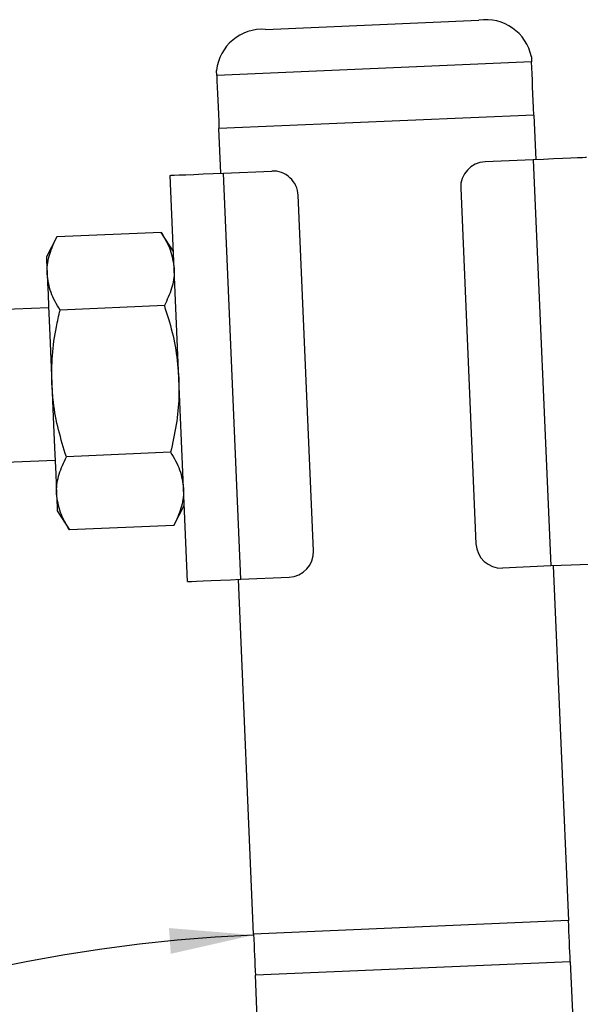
# Model space of a CAD drawing. Extents: x 40 to 416, y 16 to 281.
# Tile 3 of 41: x 115 to 137, y 73 to 112. Entities that reach past the tile are written whole.
import ezdxf

# ---------------------------------------------------------------- set-up
doc = ezdxf.new("R2010")
doc.units = 0
doc.layers.get('0').update_dxf_attribs({"linetype": 'CONTINUOUS'})
doc.styles.add('SLDTEXTSTYLE0', font='TXT', dxfattribs={"width": 0.75})
doc.dimstyles.new('SLDDIMSTYLE4', dxfattribs={"dimtxt": 3.5, "dimasz": 3.302, "dimexe": 0, "dimexo": 0.0625, "dimgap": 0.875, "dimtad": 1, "dimdec": 4, "dimzin": 12, "dimtxsty": 'SLDTEXTSTYLE0', "dimsah": 1, "dimcen": 0.09, "dimazin": 3, "dimtfac": 1, "dimtdec": 0, "dimtofl": 0, "dimtmove": 0, "dimatfit": 3, "dimtolj": 1, "dimtzin": 12})

# ---------------------------------------------------------------- blocks, each defined once
blk = doc.blocks.new('_D_9')
at = {"color": 179, "linetype": 'CONTINUOUS'}
blk.add_line((116.205, 15.703), (65.608, 15.703), dxfattribs=at)
blk.add_arc((126.916, 15.703), 60.308, 92.45761, 180, dxfattribs=at)
for points in [[(124.33, 75.956), (121, 76.231), (121.071, 75.217)], [(66.608, 15.703), (67.206, 18.99), (66.19, 19.018)]]:
    blk.add_solid(points, dxfattribs=at)
at = {"color": 179, "linetype": 'CONTINUOUS', "insert": (86.303, 66.464, 0.1), "char_height": 3.5, "attachment_point": 1, "rotation": 34.3031, "style": 'SLDTEXTSTYLE0'}
blk.add_mtext('88°', dxfattribs=at)

msp = doc.modelspace()

# ---------------------------------------------------------------- linework, layer by layer
at = {"color": 7, "linetype": 'CONTINUOUS'}
for p, q in [((124.80186, 111.59511), (133.19413, 111.95531)), ((135.25799, 110.51039), (135.26647, 110.31275)), ((135.26647, 110.31275), (122.87787, 109.78104)), ((122.87787, 109.78104), (122.86939, 109.97867)), ((135.35605, 108.22561), (122.96745, 107.6939)), ((135.35605, 108.22561), (135.43144, 106.469)), ((123.04285, 105.93728), (122.96745, 107.6939)), ((135.33153, 106.4647), (133.43328, 106.38323)), ((135.33153, 106.4647), (136.01762, 90.47942)), ((121.73077, 89.86623), (121.04469, 105.85152)), ((123.14276, 105.94157), (125.04101, 106.02304)), ((123.82884, 89.95629), (123.14276, 105.94157)), ((126.68329, 91.07972), (126.08297, 105.06684)), ((132.47708, 105.34127), (133.0774, 91.35415)), ((120.69399, 103.60792), (116.59093, 103.43182)), ((121.17333, 102.85428), (120.69399, 103.60792)), ((116.59093, 103.43182), (116.17793, 102.63988)), ((116.26369, 100.64172), (103.67528, 100.10143)), ((120.81777, 100.72382), (116.71471, 100.54772)), ((121.06534, 94.95563), (116.96228, 94.77953)), ((103.93256, 94.10694), (116.52097, 94.64723)), ((116.60673, 92.64907), (117.08607, 91.89543)), ((121.18913, 92.07153), (121.60213, 92.86348)), ((121.18913, 92.07153), (117.08607, 91.89543)), ((136.01762, 90.47942), (134.11936, 90.39795)), ((136.11753, 90.48371), (136.71651, 76.5278)), ((124.32791, 75.99608), (123.72893, 89.952)), ((123.82884, 89.95629), (125.72709, 90.03776)), ((136.71651, 76.5278), (124.32791, 75.99608)), ((136.78619, 74.90429), (124.39759, 74.37258)), ((136.78619, 74.90429), (137.00756, 69.74648)), ((124.61897, 69.21476), (124.39759, 74.37258))]:
    msp.add_line(p, q, dxfattribs=at)
at = {"color": 7, "linetype": 'CONTINUOUS', "flags": 128}
for points in [[(135.35605, 108.22561), (135.3439, 108.50861), (135.33185, 108.78945), (135.31998, 109.066), (135.30838, 109.33615), (135.29715, 109.59786), (135.28637, 109.84912), (135.27611, 110.08802), (135.26647, 110.31275)], [(122.87787, 109.78104), (122.88752, 109.55631), (122.89777, 109.3174), (122.90856, 109.06614), (122.91979, 108.80444), (122.93138, 108.53429), (122.94325, 108.25773), (122.95531, 107.97689), (122.96745, 107.6939)], [(137.4296, 106.55476), (137.38929, 106.55302), (137.2699, 106.5479), (137.07601, 106.53958), (136.81509, 106.52838), (136.49716, 106.51473), (136.13443, 106.49917), (135.74085, 106.48227), (135.33153, 106.4647)], [(121.04469, 105.85152), (121.085, 105.85325), (121.20439, 105.85837), (121.39828, 105.86669), (121.6592, 105.87789), (121.97713, 105.89154), (122.33986, 105.90711), (122.73344, 105.924), (123.14276, 105.94157)], [(116.17793, 102.63988), (116.17976, 102.59714), (116.18523, 102.46966), (116.19425, 102.25963), (116.20665, 101.97062)], [(116.20665, 101.97062), (116.22223, 101.60759), (116.24072, 101.17676), (116.26181, 100.68548), (116.28513, 100.14218), (116.31028, 99.55613), (116.33684, 98.93738), (116.36434, 98.29651), (116.39233, 97.64448)], [(116.39233, 97.64448), (116.42031, 96.99245), (116.44782, 96.35157), (116.47438, 95.73282), (116.49953, 95.14678), (116.52285, 94.60347), (116.54393, 94.11219), (116.56242, 93.68136), (116.578, 93.31833)], [(116.578, 93.31833), (116.59041, 93.02933), (116.59942, 92.81929), (116.60489, 92.69181), (116.60673, 92.64907)], [(138.11569, 90.56947), (138.07537, 90.56774), (137.95598, 90.56262), (137.7621, 90.55429), (137.50118, 90.5431), (137.18324, 90.52945), (136.82051, 90.51388), (136.42693, 90.49699), (136.01762, 90.47942)], [(121.73077, 89.86623), (121.77108, 89.86797), (121.89048, 89.87309), (122.08436, 89.88141), (122.34528, 89.89261), (122.66321, 89.90625), (123.02594, 89.92182), (123.41953, 89.93872), (123.82884, 89.95629)], [(136.78619, 74.90429), (136.77815, 75.09168), (136.76984, 75.28522), (136.7613, 75.48408), (136.75258, 75.68741), (136.7437, 75.89434), (136.7347, 76.10398), (136.72562, 76.31543), (136.71651, 76.5278)], [(124.32791, 75.99608), (124.33703, 75.78372), (124.3461, 75.57227), (124.3551, 75.36262), (124.36398, 75.1557), (124.37271, 74.95237), (124.38124, 74.75351), (124.38955, 74.55997), (124.39759, 74.37258)]]:
    msp.add_lwpolyline(points, dxfattribs=at)
at = {"color": 7, "linetype": 'CONTINUOUS'}
for centre, radius, start, end in [((124.67272, 109.78614), 1.81358, 85.916737, 173.905928), ((133.47779, 110.16405), 1.81357, 11.009313, 98.998544), ((133.47616, 105.38415), 1, 92.457609, 182.457609), ((125.08389, 105.02396), 1, 2.457609, 92.457609), ((125.68421, 91.03684), 1, 272.457609, 2.457609), ((134.07648, 91.39703), 1, 182.457609, 272.457609)]:
    msp.add_arc(centre, radius, start, end, dxfattribs=at)
for points, knots in [([(120.69399, 103.60792), (120.82874, 103.37908), (121.10073, 102.9172), (121.16807, 102.43055), (121.20205, 102.18502)], [0, 0, 0, 0, 0.495457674, 1, 1, 1, 1]), ([(116.20665, 101.97062), (116.20572, 102.00481), (116.19864, 102.26382), (116.27513, 102.75606), (116.48502, 103.20519), (116.59093, 103.43182)], [0, 0, 0, 0, 0.07006244, 0.53077012, 1, 1, 1, 1]), ([(116.71471, 100.54772), (116.57996, 100.77656), (116.30798, 101.23844), (116.24063, 101.72509), (116.20665, 101.97062)], [0, 0, 0, 0, 0.49545762, 1, 1, 1, 1]), ([(121.20205, 102.18502), (121.20299, 102.15083), (121.21006, 101.89182), (121.13357, 101.39958), (120.92368, 100.95045), (120.81777, 100.72382)], [0, 0, 0, 0, 0.07006244, 0.53077017, 1, 1, 1, 1]), ([(116.39233, 97.64448), (116.39072, 98.01806), (116.38749, 98.77063), (116.53104, 99.74026), (116.66485, 100.32852), (116.71471, 100.54772)], [0, 0, 0, 0, 0.3821184, 0.76976419, 1, 1, 1, 1]), ([(120.81777, 100.72382), (120.88623, 100.5097), (121.0684, 99.93992), (121.29511, 98.98638), (121.35672, 98.2363), (121.38773, 97.85888)], [0, 0, 0, 0, 0.23023619, 0.61266673, 1, 1, 1, 1]), ([(116.96228, 94.77953), (116.85341, 95.12911), (116.63469, 95.83146), (116.45068, 96.79434), (116.40885, 97.40372), (116.39233, 97.64448)], [0, 0, 0, 0, 0.37479244, 0.75299544, 1, 1, 1, 1]), ([(121.38773, 97.85888), (121.39189, 97.61759), (121.40237, 97.01051), (121.30219, 96.03539), (121.14457, 95.31684), (121.06534, 94.95563)], [0, 0, 0, 0, 0.24700374, 0.62147589, 1, 1, 1, 1]), ([(121.06534, 94.95563), (121.2001, 94.72679), (121.47208, 94.26491), (121.53943, 93.77826), (121.57341, 93.53273)], [0, 0, 0, 0, 0.49545764, 1, 1, 1, 1]), ([(116.578, 93.31833), (116.57707, 93.35252), (116.56999, 93.61154), (116.64648, 94.10377), (116.85638, 94.55291), (116.96228, 94.77953)], [0, 0, 0, 0, 0.070062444, 0.530770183, 1, 1, 1, 1]), ([(121.57341, 93.53273), (121.57434, 93.49854), (121.58142, 93.23953), (121.50493, 92.74729), (121.29503, 92.29816), (121.18913, 92.07153)], [0, 0, 0, 0, 0.07006244, 0.53077014, 1, 1, 1, 1]), ([(117.08607, 91.89543), (116.95131, 92.12428), (116.67933, 92.58616), (116.61198, 93.0728), (116.578, 93.31833)], [0, 0, 0, 0, 0.49545773, 1, 1, 1, 1])]:
    msp.add_open_spline(points, degree=3, knots=knots, dxfattribs=at)

# ---------------------------------------------------------------- dimensions: what is measured, and where the dimension line sits
at = {"color": 179, "linetype": 'CONTINUOUS'}
dim = msp.add_angular_dim_2l(base=(83.36699, 57.423), line1=((117.20522, 15.70334), (148.20522, 15.70334)), line2=((124.86878, 63.39416), (122.86939, 109.97867)), dimstyle='SLDDIMSTYLE4', dxfattribs=at)
dim.commit()
dim.dimension.update_dxf_attribs({"geometry": '_D_9', "text_midpoint": (92.92797, 65.52155), "dimtype": 162})

doc.saveas('drawing.dxf')
